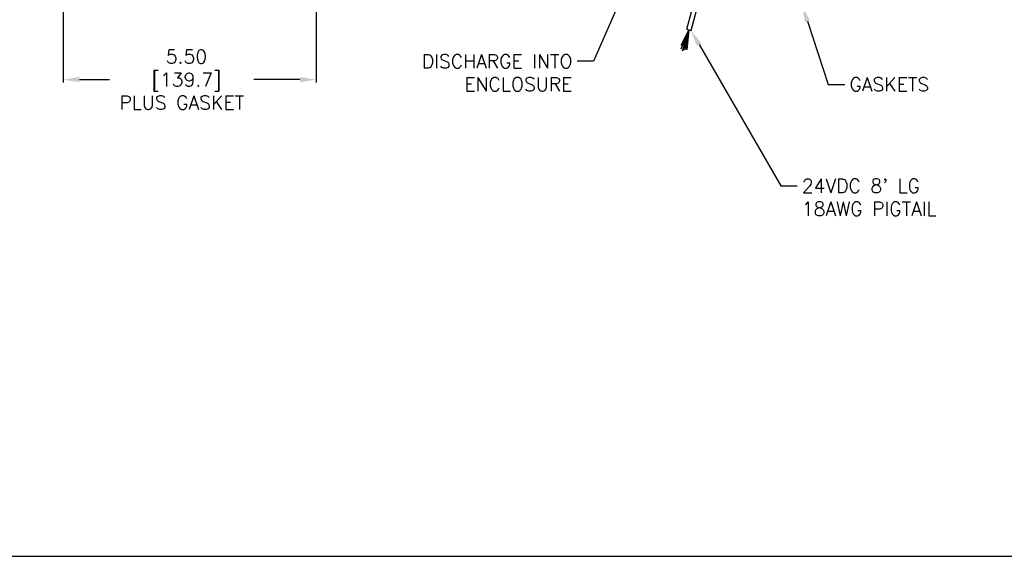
# Model space of a CAD drawing. Extents: x 895.4 to 955.1, y -8.2 to 25.8.
# Tile 2 of 5: x 910.5 to 932, y -8.2 to 3.5. Entities that reach past the tile are written whole.
import ezdxf
from ezdxf import colors
from ezdxf.entities.mleader import LeaderData, LeaderLine
from ezdxf.math import Vec2, Vec3

# ---------------------------------------------------------------- set-up
doc = ezdxf.new("R2010")
doc.units = 0
doc.header["$LTSCALE"] = 4
doc.header["$MEASUREMENT"] = 0
doc.layers.get('0').update_dxf_attribs({"linetype": 'CONTINUOUS'})
doc.layers.get('DEFPOINTS').update_dxf_attribs({"linetype": 'CONTINUOUS'})
for name, color, linetype in [('DIMENSIONS', 140, 'CONTINUOUS'), ('DIMENSIONS @ 1', 140, 'CONTINUOUS'), ('TEXT', 140, 'CONTINUOUS')]:
    doc.layers.add(name, color=color, linetype=linetype)
doc.styles.get("Standard").update_dxf_attribs({"font": 'romans.shx'})
doc.dimstyles.get("Standard").update_dxf_attribs({"dimtxt": 0.3, "dimasz": 0.35, "dimexe": 0.0625, "dimexo": 0.0625, "dimgap": 0.0625, "dimtad": 0, "dimtih": 1, "dimtoh": 1, "dimzin": 0, "dimdsep": 46, "dimtxsty": 'Standard', "dimcen": 0, "dimadec": 0, "dimazin": 0, "dimtfac": 1, "dimtofl": 0, "dimtmove": 0, "dimatfit": 3, "dimfxl": 0, "dimtolj": 1, "dimtzin": 0, "dimarcsym": 0})

# ---------------------------------------------------------------- blocks, each defined once
blk = doc.blocks.new('*D2')
at = {"layer": 'DEFPOINTS', "color": 0}
for p in [(911.495, 3.875), (916.995, 3.793), (911.495, 2.192)]:
    blk.add_point(p, dxfattribs=at)
at = {"layer": 'DIMENSIONS', "color": 0, "lineweight": -2}
for p, q in [((911.495, 3.812), (911.495, 2.13)), ((916.995, 3.73), (916.995, 2.13)), ((911.845, 2.192), (912.504, 2.192)), ((916.645, 2.192), (915.643, 2.192))]:
    blk.add_line(p, q, dxfattribs=at)
at = {"layer": 'DIMENSIONS', "color": 0}
for points in [[(911.845, 2.25), (911.845, 2.134), (911.495, 2.192)], [(916.645, 2.25), (916.645, 2.134), (916.995, 2.192)]]:
    blk.add_solid(points, dxfattribs=at)
at = {"layer": 'DIMENSIONS', "color": 0, "insert": (914.073, 2.192), "char_height": 0.3, "attachment_point": 5}
blk.add_mtext('\\A1; 5.50\\P [139.7]\\PPLUS GASKET', dxfattribs=at)

msp = doc.modelspace()

# ---------------------------------------------------------------- linework, layer by layer
for p, q in [((925.063, 3.292), (925.173, 3.699)), ((925.154, 3.261), (925.271, 3.699)), ((925.108, 3.276), (924.935, 2.856)), ((925.108, 3.276), (924.935, 2.936)), ((925.108, 3.276), (924.958, 2.813)), ((925.108, 3.276), (924.994, 2.83)), ((925.108, 3.276), (925.035, 2.844)), ((925.108, 3.276), (925.061, 2.84)), ((925.063, 3.292), (925.154, 3.261))]:
    msp.add_line(p, q)
at = {"layer": 'DEFPOINTS'}
msp.add_lwpolyline([(895.392, -8.181), (955.109, -8.181), (955.109, 25.819), (895.392, 25.819)], close=True, dxfattribs=at)

# ---------------------------------------------------------------- dimensions: what is measured, and where the dimension line sits
at = {"layer": 'DIMENSIONS @ 1'}
dim = msp.add_linear_dim(base=(911.495, 2.192), p1=(916.995, 3.793), p2=(911.495, 3.875), text=' <>\\PPLUS GASKET', dimstyle='Standard', override={"dimscale": 1, "dimpost": '\\X', "dimtix": 0, "dimtofl": 0, "dimtmove": 0, "dimatfit": 3}, dxfattribs=at)
dim.commit()
dim.dimension.update_dxf_attribs({"geometry": '*D2', "text_midpoint": (914.073, 2.192), "dimtype": 128})

# ---------------------------------------------------------------- leaders
at = {"layer": 'DIMENSIONS'}
ml = msp.add_multileader_mtext('Standard', dxfattribs=at)
ml.set_content("24VDC 8' LG\\P18AWG PIGTAIL", color=256)
ml.set_leader_properties()
ml.build(insert=Vec2(0, 0))
ml.multileader.update_dxf_attribs({"dogleg_length": 0.36, "arrow_head_size": 0.35})
ctx = ml.context
ctx.base_point, ctx.char_height, ctx.arrow_head_size, ctx.landing_gap_size, ctx.plane_origin = Vec3(927.464, -0.12), 0.3, 0.35, 0.1, Vec3(927.766, 12.329)
notes = []
notes.append((ctx, [(0, (1, 1, 0), (927.104, -0.12), (1, 0), 0.36, [(0, [(925.154, 3.261)], 0, [])])]))
ctx.mtext.insert, ctx.mtext.flow_direction = Vec3(927.564, 0.03), 5
at = {"layer": 'TEXT'}
ml = msp.add_multileader_mtext('Standard', dxfattribs=at)
ml.set_content('DISCHARGE INTO\\PENCLOSURE', color=256)
ml.set_leader_properties()
ml.build(insert=Vec2(0, 0))
ml.multileader.update_dxf_attribs({"dogleg_length": 0.36, "arrow_head_size": 0.35})
ctx = ml.context
ctx.base_point, ctx.char_height, ctx.arrow_head_size, ctx.landing_gap_size, ctx.plane_origin = Vec3(918.859, 2.591), 0.3, 0.35, 0.1, Vec3(924.284, 5.469)
ctx.text_align_type = 2
notes.append((ctx, [(0, (1, 1, 0), (923.034, 2.591), (-1, 0), 0.36, [(0, [(924.284, 5.469)], 0, [])])]))
ctx.mtext.insert, ctx.mtext.alignment, ctx.mtext.flow_direction = Vec3(922.574, 2.741), 3, 5
ml = msp.add_multileader_mtext('Standard', dxfattribs=at)
ml.set_content('GASKETS', color=256)
ml.set_leader_properties()
ml.build(insert=Vec2(0, 0))
ml.multileader.update_dxf_attribs({"dogleg_length": 0.36, "arrow_head_size": 0.35})
ctx = ml.context
ctx.base_point, ctx.char_height, ctx.arrow_head_size, ctx.landing_gap_size, ctx.plane_origin = Vec3(928.5, 2.088), 0.3, 0.35, 0.1, Vec3(927.575, 3.793)
notes.append((ctx, [(0, (1, 1, 0), (928.14, 2.088), (1, 0), 0.36, [(0, [(927.575, 3.793)], 0, [])])]))
ctx.mtext.insert, ctx.mtext.flow_direction = Vec3(928.6, 2.238), 5
for ctx, leaders in notes:
    for number, flags, end, landing, length, lines in leaders:
        leader = LeaderData()
        leader.index, (leader.has_last_leader_line, leader.has_dogleg_vector, leader.attachment_direction) = number, flags
        leader.last_leader_point, leader.dogleg_vector, leader.dogleg_length = Vec3(end), Vec3(landing), length
        for number, points, colour, breaks in lines:
            line = LeaderLine()
            line.index, line.vertices, line.color, line.breaks = number, Vec3.list(points), colors.encode_raw_color(colour), breaks
            leader.lines.append(line)
        ctx.leaders.append(leader)

doc.saveas('drawing.dxf')
